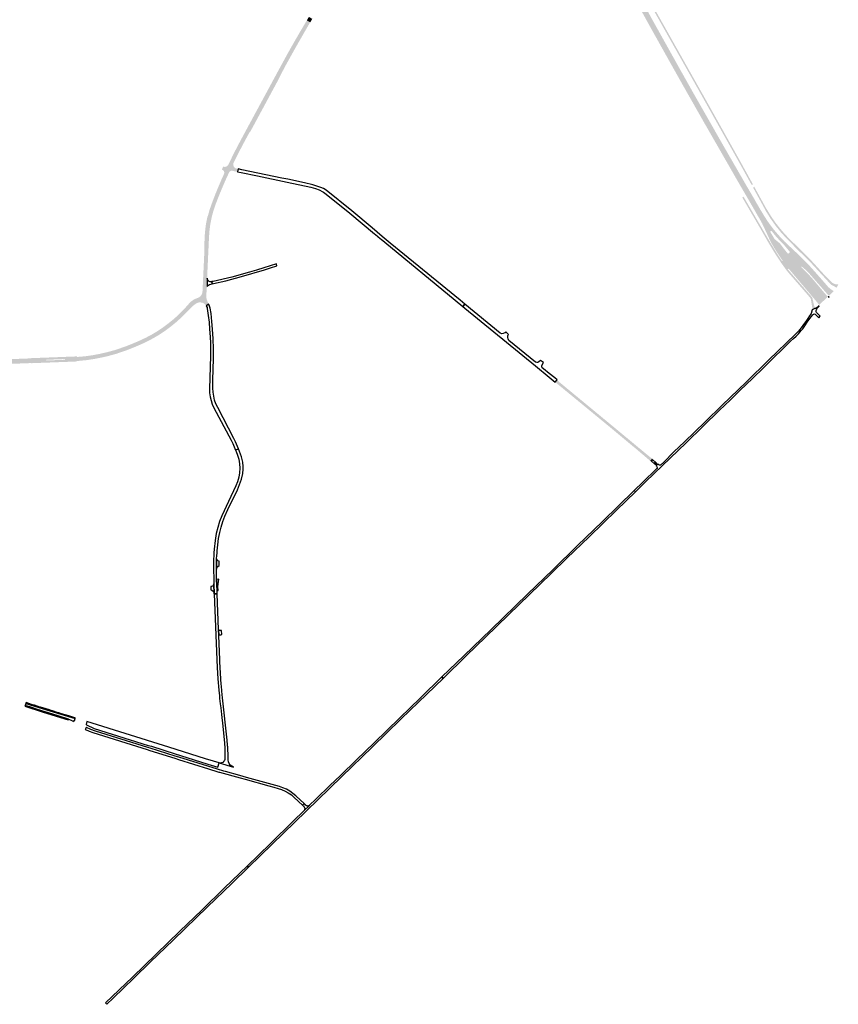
# Model space of a CAD drawing. Header units: metres. Extents: x 124582 to 143330, y 393481 to 406815.
# Tile 125 of 134: x 138917 to 140055, y 399521 to 400890. Entities that reach past the tile are written whole.
import ezdxf

# ---------------------------------------------------------------- set-up
doc = ezdxf.new("R2010")
doc.units = ezdxf.units.M
doc.header["$MEASUREMENT"] = 0
for name, color, linetype, lineweight in [('ir-ARC-asfalt-bestaande fietspaden-niet te inspecteren', 21, 'Continuous', 0), ('ir-ARC-asfalt-bestaande wegen-niet te inspecteren', 151, 'Continuous', 0), ('ir-ARC-asfalt-hoofdwegen-te inspecteren', 5, 'Continuous', 0), ('ir-ARC-beton-hoofdwegen-te inspecteren', 253, 'Continuous', 0), ('ir-ARC-fietspaden naastliggend- te inspecteren', 1, 'Continuous', 0)]:
    doc.layers.add(name, color=color, linetype=linetype, lineweight=lineweight)

msp = doc.modelspace()

# ---------------------------------------------------------------- hatches: boundary and pattern name
at = {"layer": 'ir-ARC-asfalt-hoofdwegen-te inspecteren', "linetype": 'Continuous', "lineweight": 13}
h = msp.add_hatch(color=5, dxfattribs=at)
h.paths.add_polyline_path([(139829.214, 400816.104), (139815.89, 400839.83), (139805.849, 400857.802), (139805.62, 400858.212), (139805.634, 400858.226), (139805.617, 400858.216), (139799.479, 400869.202), (139794.942, 400877.323), (139793.188, 400880.474), (139754.28, 400951), (139727.508, 401000), (139719.89, 401013.948), (139714.869, 401023.22), (139724.639, 401020.583), (139735.895, 401000), (139764.96, 400946.85), (139800.26, 400883.08), (139835.76, 400819.47)])
h.paths.add_polyline_path([(139768.285, 400932.696), (139767.819, 400933.004), (139767.785, 400933.562), (139768.252, 400933.254)], flags=16)
for points in [[(139215.224, 400693.458), (139210.269, 400695.926), (139213.038, 400701.547), (139213.71, 400702.914), (139213.995, 400703.481), (139216.623, 400708.707), (139217.891, 400711.128), (139222.338, 400719.613), (139231.144, 400736.049), (139235.555, 400744.195), (139263.279, 400795.445), (139268.915, 400805.945), (139284.558, 400834.704), (139289.61, 400843.957), (139296.874, 400856.741), (139304.191, 400869.472), (139315.893, 400889.337), (139320.144, 400886.869), (139320.481, 400886.666), (139304.713, 400859.31), (139304.449, 400858.843), (139296.498, 400844.769), (139291.826, 400836.36), (139291.644, 400836.04), (139286.787, 400827.305), (139284.408, 400822.884), (139275.777, 400805.953), (139274.211, 400802.979), (139272.582, 400799.959), (139253.496, 400764.591), (139248.438, 400755.218), (139247.037, 400752.622), (139244.377, 400747.694), (139243.831, 400746.682), (139241.159, 400741.731), (139237.516, 400735.056), (139236.035, 400733.338), (139229.17, 400720.721), (139223.054, 400709.081), (139217.832, 400698.784)], [(139320.619, 400886.583), (139320.481, 400886.666), (139320.144, 400886.869), (139315.893, 400889.337), (139316.309, 400890.044), (139318.436, 400893.654), (139318.709, 400894.118), (139323.076, 400891.678), (139323.294, 400891.547), (139323.522, 400891.409), (139323.173, 400890.828), (139321.036, 400887.275)], [(139204.241, 400670.102), (139199.222, 400672.371), (139200.617, 400675.396), (139201.068, 400676.96), (139200.942, 400678.583), (139200.254, 400680.059), (139199.092, 400681.199), (139197.704, 400681.844), (139199.677, 400686.061), (139201.329, 400685.554), (139203.056, 400685.625), (139204.661, 400686.265), (139205.962, 400687.402), (139206.812, 400688.907), (139210.269, 400695.926), (139215.224, 400693.458), (139213.629, 400690.2), (139213.544, 400688.154), (139214.149, 400686.198), (139215.373, 400684.557), (139217.076, 400683.42), (139219.061, 400682.918), (139220.161, 400682.687), (139219.325, 400678.608), (139212.139, 400680.118), (139210.61, 400680.067), (139209.198, 400679.48), (139208.085, 400678.432), (139207.413, 400677.058)], [(139177.505, 400537.159), (139171.989, 400537.453), (139173.528, 400570.225), (139173.47, 400579.977), (139173.879, 400588.978), (139174.199, 400594.114), (139174.295, 400595.276), (139175.613, 400606.049), (139177.687, 400616.703), (139178.192, 400616.587), (139180.503, 400625.496), (139184.424, 400636.449), (139188.575, 400647.316), (139191.773, 400655.252), (139196.833, 400667.015), (139196.766, 400667.044), (139199.222, 400672.371), (139204.241, 400670.102), (139201.798, 400664.743), (139195.039, 400648.769), (139188.678, 400632.632), (139185.87, 400624.114), (139183.581, 400615.443), (139181.819, 400606.65), (139180.591, 400597.766), (139179.9, 400588.824), (139178.376, 400555.964), (139177.771, 400542.904)], [(139176.514, 400514.425), (139170.923, 400514.613), (139171.79, 400533.215), (139171.989, 400537.453), (139177.505, 400537.159), (139177.424, 400535.421), (139177.518, 400534.678), (139177.323, 400530.532), (139177.127, 400519.083), (139176.896, 400518.157)], [(139175.984, 400492.32), (139174.902, 400493.707), (139173.187, 400495.272), (139170.809, 400496.504), (139168.191, 400497.066), (139165.517, 400496.919), (139162.976, 400496.072), (139160.07, 400501.65), (139162.831, 400502.818), (139165.445, 400503.735), (139167.705, 400505.335), (139169.438, 400507.496), (139170.511, 400510.05), (139170.839, 400512.8), (139170.923, 400514.613), (139176.514, 400514.425), (139176.098, 400505.817), (139176.331, 400502.869), (139177.046, 400500), (139177.556, 400498.669), (139178.171, 400497.382), (139179.591, 400494.483)], [(138996.365, 400415.647), (138996.128, 400421.225), (138998.929, 400421.344), (139008.896, 400422.245), (139018.437, 400423.644), (139027.178, 400425.314), (139037.684, 400427.657), (139048.794, 400430.659), (139063.425, 400435.662), (139072.739, 400439.33), (139081.911, 400443.229), (139091.954, 400447.908), (139100.6, 400452.529), (139107.871, 400456.91), (139116.19, 400462.486), (139123.44, 400467.913), (139131.869, 400474.77), (139138.852, 400481.277), (139145.924, 400488.495), (139151.453, 400494.717), (139154.913, 400498.233), (139158.022, 400500.509), (139160.034, 400501.635), (139160.07, 400501.65), (139162.976, 400496.072), (139162.546, 400495.848), (139161.114, 400494.95), (139157.392, 400492.104), (139155.16, 400489.936), (139152.404, 400487.259), (139143.254, 400477.847), (139135.489, 400470.592), (139127.931, 400464.387), (139119.459, 400457.977), (139111.275, 400452.464), (139103.539, 400447.83), (139093.828, 400442.671), (139084.364, 400438.256), (139075.75, 400434.624), (139065.483, 400430.517), (139050.622, 400425.444), (139039.256, 400422.338), (139029.722, 400420.2), (139019.314, 400418.204), (139009.258, 400416.714), (138999.377, 400415.775)], [(138772.437, 400400.613), (138771.317, 400406.306), (138772.64, 400406.511), (138774.813, 400406.848), (138774.861, 400406.75), (138783.614, 400407.786), (138783.547, 400408.17), (138785.559, 400408.579), (138799.754, 400410.186), (138811.462, 400411.355), (138821.355, 400412.24), (138831.566, 400413.048), (138839.195, 400413.68), (138850.757, 400414.637), (138852.208, 400414.757), (138862.131, 400415.579), (138870.564, 400416.277), (138875.192, 400416.602), (138881.37, 400417.036), (138884.347, 400417.204), (138892.186, 400417.646), (138914.701, 400418.514), (138924.971, 400418.91), (138930.265, 400419.115), (138933.299, 400419.539), (138933.578, 400412.504), (138930.392, 400412.582), (138891.822, 400411.077), (138881.51, 400410.499), (138871.208, 400409.776), (138858.373, 400408.713), (138852.767, 400408.249), (138852.067, 400408.191), (138831.884, 400406.519), (138821.449, 400405.668), (138812.363, 400404.872), (138802.275, 400403.855), (138788.229, 400402.311), (138784.303, 400401.815), (138784.298, 400402.221), (138777.641, 400401.328), (138775.38, 400401.107), (138775.422, 400401.009), (138773.532, 400400.758)]]:
    msp.add_hatch(color=5, dxfattribs=at).paths.add_polyline_path(points)
h = msp.add_hatch(color=5, dxfattribs=at)
h.paths.add_polyline_path([(140028.116, 400493.553), (140027.875, 400494.104), (140025.109, 400497.557), (140020.727, 400502.699), (140014.631, 400509.934), (139993.288, 400535.149), (139988.212, 400541.146), (139986.555, 400543.041), (139985.302, 400543.921), (139984.733, 400543.771), (139977.452, 400554.761), (139976.79, 400555.814), (139969.468, 400566.814), (139965.651, 400572.97), (139962.477, 400578.323), (139960.136, 400582.737), (139955.074, 400593.893), (139949.026, 400606.739), (139947.14, 400610.302), (139941.834, 400619.339), (139941.409, 400620.182), (139930.36, 400639.291), (139924.195, 400649.874), (139917.19, 400661.9), (139867.35, 400748.76), (139838.574, 400799.438), (139833.105, 400809.176), (139829.214, 400816.104), (139835.76, 400819.47), (139841.32, 400809.63), (139842.19, 400808.078), (139852.93, 400788.92), (139896.33, 400712.85), (139923.204, 400666.241), (139926.78, 400660.04), (139935.461, 400645.263), (139937.96, 400641), (139939.28, 400638.54), (139947.621, 400624.14), (139948.421, 400622.954), (139951.649, 400617.619), (139952.805, 400615.764), (139955.772, 400611.095), (139958.947, 400606.566), (139965.09, 400598.381), (139971.742, 400590.605), (139980.106, 400581.683), (139980.571, 400581.245), (139992.264, 400570.234), (140000.636, 400562.419), (140007.246, 400555.903), (140007.85, 400555.286), (140013.691, 400549.313), (140021.187, 400540.947), (140028.349, 400532.808), (140034.699, 400525.593), (140040.759, 400518.616), (140043.808, 400515.843), (140047.18, 400513.472), (140048.357, 400512.962), (140048.31, 400512.892), (140048.282, 400512.771), (140047.883, 400511.987), (140042.416, 400506.813), (140041.555, 400506.354), (140041.537, 400506.345), (140013.648, 400538.223), (140010.488, 400541.438), (140007.081, 400544.39), (140004.194, 400546.694), (140003.825, 400546.802), (140003.483, 400546.626), (140003.356, 400546.263), (140003.515, 400545.912), (140010.686, 400538.945), (140017.501, 400531.629), (140040.072, 400504.952), (140039.601, 400504.24), (140029.029, 400494.261)])
h.paths.add_polyline_path([(139985.032, 400565.02), (139984.356, 400565.351), (139978.875, 400572.153), (139973.599, 400579.115), (139966.308, 400585.115), (139960.301, 400595.163), (139960.254, 400595.54), (139960.485, 400595.841), (139961.409, 400596.441), (139961.791, 400596.522), (139962.13, 400596.33), (139966.497, 400590.854), (139972.428, 400584.111), (139976.374, 400580.195), (139979.455, 400576.955), (139987.102, 400567.729), (139987.366, 400567.028), (139987.047, 400566.35), (139985.751, 400565.241)], flags=16)
h = msp.add_hatch(color=5, dxfattribs=at)
h.paths.add_polyline_path([(138933.578, 400412.504), (138933.299, 400419.539), (138950.689, 400420.146), (138982.738, 400421.398), (138993.604, 400421.823), (138996.099, 400421.92), (138996.128, 400421.225), (138996.365, 400415.647), (138996.396, 400414.918), (138994.127, 400414.826), (138984.492, 400414.434), (138947.457, 400413.03), (138938.513, 400412.691)])
h.paths.add_polyline_path([(138953.745, 400416.254), (138953.342, 400416.49), (138953.322, 400416.957), (138953.703, 400417.227), (138979.372, 400418.236), (138979.751, 400417.992), (138979.771, 400417.541), (138979.415, 400417.264)], flags=16)
at = {"layer": 'ir-ARC-beton-hoofdwegen-te inspecteren', "linetype": 'Continuous', "lineweight": 13}
for points in [[(139844.36, 400821.25), (139751.28, 400986.45), (139743.599, 401000), (139727.24, 401028.86), (139728.873, 401030.066), (139745.933, 401000), (139753.06, 400987.44), (139845.816, 400822.762)], [(139934.217, 400660.659), (139917.02, 400691.76), (139861.7, 400790.53), (139846.22, 400817.96), (139844.36, 400821.25), (139845.816, 400822.762), (139847.71, 400819.405), (139870.79, 400778.5), (139918.85, 400692.65), (139936.185, 400661.188)], [(140052.588, 400517.607), (140046.253, 400520.905), (140044.945, 400521.726), (140043.824, 400522.787), (140041.876, 400524.847), (140013.785, 400555.397), (140010.782, 400558.281), (140001.375, 400567.316), (139997.73, 400570.994), (139986.691, 400582.086), (139984.077, 400584.693), (139975.675, 400593.799), (139967.873, 400603.422), (139960.7, 400613.524), (139954.187, 400624.064), (139952.139, 400627.978), (139940.38, 400649.43), (139938.37, 400653.15), (139936.483, 400656.574), (139937.937, 400658.008), (139953.049, 400630.463), (139953.856, 400629.062), (139962.277, 400615.391), (139968.205, 400607.03), (139974.546, 400598.977), (139981.283, 400591.253), (139988.4, 400583.878), (140000.508, 400572.195), (140004.322, 400568.355), (140015.862, 400556.841), (140033.404, 400537.678), (140037.599, 400533.096), (140045.035, 400525.6), (140047.012, 400524.002), (140049.268, 400522.828), (140051.711, 400522.125), (140054.744, 400522.444), (140054.855, 400522.347)], [(140018.566, 400486.55), (140018.279, 400486.848), (140018.809, 400489.055), (140018.433, 400491.253), (140016.669, 400501.566), (140016.443, 400502.562), (140015.864, 400503.403), (140011.769, 400508.13), (140005.113, 400515.812), (139986.239, 400537.595), (139982.617, 400542.047), (139975.416, 400552.048), (139966.559, 400565.595), (139958.168, 400579.436), (139946.551, 400599.725), (139921.34, 400643.045), (139923.099, 400644.069), (139924.61, 400641.481), (139948.303, 400600.842), (139960.282, 400580.352), (139968.143, 400567.397), (139976.478, 400554.741), (139976.8, 400554.526), (139977.184, 400554.581), (139977.452, 400554.761), (139984.733, 400543.771), (139984.652, 400543.189), (139985.647, 400541.846), (139992.238, 400534.255), (140012.814, 400510.559), (140017.425, 400505.25), (140018.361, 400504.001), (140018.977, 400502.567), (140021.552, 400491.151), (140023.083, 400489.265), (140023.072, 400489.257)]]:
    msp.add_hatch(color=252, dxfattribs=at).paths.add_polyline_path(points)
at = {"layer": 'ir-ARC-fietspaden naastliggend- te inspecteren', "linetype": 'Continuous', "lineweight": 30}
for points in [[(140041.823, 400503.197), (140040.072, 400504.952), (140040.089, 400504.968), (140041.537, 400506.345), (140043.123, 400504.392)], [(140024.915, 400487.303), (140023.072, 400489.257), (140023.083, 400489.265), (140023.771, 400489.801), (140026.943, 400492.602), (140028.042, 400493.493), (140029.123, 400491.29), (140024.997, 400487.414)], [(139793.155, 400276.789), (139775.125, 400292.119), (139738.559, 400322.538), (139706.243, 400349.183), (139661.096, 400386.288), (139663.521, 400389.031), (139708.54, 400351.868), (139740.776, 400325.229), (139777.151, 400295.046), (139795.567, 400279.832), (139795.765, 400279.685)]]:
    msp.add_hatch(color=1, dxfattribs=at).paths.add_polyline_path(points)
h = msp.add_hatch(color=1, dxfattribs=at)
h.paths.add_polyline_path([(139801.585, 400269.621), (139793.155, 400276.789), (139795.765, 400279.685), (139798.133, 400277.92), (139800.525, 400276.071), (139801.078, 400275.571), (139801.611, 400275.041), (139802.911, 400273.501), (139803.933, 400272.11)])
h.paths.add_polyline_path([(139798.494, 400274.532), (139798.135, 400274.634), (139796.561, 400275.924), (139796.394, 400276.26), (139796.507, 400276.617), (139796.836, 400276.797), (139797.197, 400276.699), (139798.776, 400275.407), (139798.944, 400275.066), (139798.825, 400274.705)], flags=16)

# ---------------------------------------------------------------- linework, layer by layer
at = {"layer": 'ir-ARC-asfalt-bestaande fietspaden-niet te inspecteren', "color": 11, "linetype": 'Continuous', "lineweight": 30, "flags": 128}
for points in [[(138923.834, 399935.228), (138949.16, 399927.271), (138984.197, 399916.337), (138984.56, 399917.553), (138970.006, 399922.128), (138956.671, 399926.249), (138941.475, 399931.019), (138932.038, 399933.988), (138924.206, 399936.442), (138923.834, 399935.228)], [(138957.874, 399930.165), (138948.676, 399933.015), (138945.517, 399934.029), (138944.585, 399934.293), (138937.213, 399936.629), (138936.345, 399936.898), (138932.99, 399937.943), (138925.407, 399940.359), (138925.099, 399939.354), (138943.186, 399933.72), (138958.417, 399928.975), (138973.654, 399924.272), (138993.62, 399918.09), (138993.909, 399919.039), (138990.397, 399920.111), (138984.84, 399921.807), (138974.699, 399924.902), (138971.261, 399926), (138970.283, 399926.266), (138962.225, 399928.814), (138961.335, 399929.115), (138957.874, 399930.165)], [(139263.018, 399824.569), (139270.15, 399822.588), (139276.093, 399820.938), (139280.824, 399819.388), (139285.571, 399817.328), (139290.102, 399814.83), (139294.377, 399811.914), (139298.357, 399808.608), (139309.98, 399797.663), (139312.058, 399799.871), (139301.163, 399810.182), (139300.638, 399810.679), (139296.583, 399814.132), (139292.216, 399817.179), (139287.575, 399819.793), (139282.706, 399821.948), (139277.651, 399823.626), (139232.08, 399836.348), (139222.63, 399838.986), (139202.694, 399844.552), (139200.661, 399845.119), (139191.672, 399847.629), (139137.713, 399864.509), (139132.854, 399866.03), (139098.139, 399876.889), (139094.906, 399877.901), (139021.915, 399900.735), (139015.643, 399903.021), (139009.53, 399905.701), (139009.214, 399905.88), (139007.758, 399903.13), (139008.159, 399902.899), (139013.242, 399900.665), (139018.472, 399898.801), (139093.643, 399875.133), (139097.456, 399873.932), (139132.213, 399862.988), (139137.207, 399861.416), (139179.241, 399848.181), (139192.235, 399844.261), (139193.731, 399843.81), (139194.594, 399843.57), (139222.955, 399835.694), (139230.019, 399833.733), (139263.018, 399824.569)], [(139313.011, 399798.969), (139312.058, 399799.871), (139309.98, 399797.663), (139310.841, 399796.852), (139311.32, 399796.401), (139312.17, 399795.36), (139312.373, 399794.999), (139312.546, 399794.622), (139312.687, 399794.232), (139312.796, 399793.832), (139312.873, 399793.425), (139312.916, 399793.013), (139312.916, 399793.011), (139312.925, 399792.598), (139312.901, 399792.184), (139312.843, 399791.774), (139312.751, 399791.37), (139312.628, 399790.974), (139312.517, 399790.701), (139312.472, 399790.59), (139319.143, 399797.062), (139318.935, 399796.962), (139318.788, 399796.892), (139318.418, 399796.756), (139318.037, 399796.656), (139317.648, 399796.593), (139317.255, 399796.567), (139316.861, 399796.579), (139316.47, 399796.628), (139316.086, 399796.714), (139316.042, 399796.728), (139315.711, 399796.836), (139315.35, 399796.993), (139315.005, 399797.183), (139314.68, 399797.406), (139314.382, 399797.655), (139314.108, 399797.931), (139313.011, 399798.969)]]:
    msp.add_lwpolyline(points, close=True, dxfattribs=at)
at = {"layer": 'ir-ARC-asfalt-bestaande wegen-niet te inspecteren', "color": 7, "linetype": 'Continuous', "lineweight": 30, "flags": 128}
for points in [[(139532.782, 400491.278), (139535.47, 400494.566), (139528.846, 400500), (139431.882, 400579.545), (139420.454, 400588.92), (139406.608, 400600.534), (139378.393, 400624.201), (139342.588, 400653.316), (139339.201, 400655.435), (139335.503, 400656.946), (139324.337, 400660.512), (139312.646, 400663.398), (139289.458, 400668.232), (139281.241, 400669.945), (139247.594, 400676.959), (139225.408, 400681.583), (139220.161, 400682.687), (139219.325, 400678.608), (139224.538, 400677.513), (139224.549, 400677.566), (139247.086, 400672.918), (139288.43, 400664.391), (139321.509, 400657.137), (139328.082, 400655.288), (139333.239, 400653.472), (139338.109, 400650.986), (139338.885, 400650.436), (139342.93, 400647.571), (139375.757, 400621.167), (139409.837, 400592.553), (139411.137, 400591.462), (139417.9, 400585.784), (139419.126, 400584.775), (139424.151, 400580.64), (139522.16, 400500), (139532.782, 400491.278)], [(139273.782, 400550.581), (139255.853, 400545.037), (139246.01, 400541.993), (139235.981, 400538.892), (139211.602, 400532.151), (139185.722, 400526.167), (139183.8, 400525.894), (139184.377, 400522.742), (139186.279, 400523.211), (139203.35, 400527.2), (139225.112, 400533.02), (139256.867, 400542.552), (139265.236, 400545.064), (139274.092, 400547.722), (139274.048, 400548.131), (139273.835, 400550.093), (139273.782, 400550.581)], [(139182.614, 400525.725), (139181.689, 400525.738), (139180.001, 400526.241), (139178.599, 400527.309), (139177.667, 400528.804), (139177.323, 400530.532), (139177.127, 400519.083), (139177.985, 400520.306), (139179.154, 400521.237), (139180.539, 400521.798), (139182.536, 400522.289), (139184.377, 400522.742), (139183.8, 400525.894), (139182.614, 400525.725)], [(139185.325, 400377.812), (139185.359, 400388.76), (139185.952, 400419.092), (139186.003, 400432.662), (139185.631, 400446.227), (139184.834, 400459.773), (139183.881, 400470.69), (139182.653, 400481.58), (139181.347, 400488.818), (139180.176, 400492.992), (139179.807, 400493.959), (139179.591, 400494.483), (139175.984, 400492.32), (139176.046, 400492.24), (139176.571, 400491.163), (139177.174, 400489.837), (139177.451, 400488.865), (139177.061, 400488.755), (139177.09, 400488.61), (139178.64, 400478.882), (139179.843, 400469.466), (139180.718, 400460.014), (139181.311, 400449.235), (139181.731, 400440.171), (139181.892, 400431.741), (139181.938, 400422.92), (139180.606, 400376.785), (139180.731, 400371.318), (139181.421, 400365.894), (139182.669, 400360.57), (139184.461, 400355.404), (139186.779, 400350.451), (139210.718, 400305.51), (139213.01, 400300.732), (139216.836, 400291.585), (139220.943, 400293.452), (139216.641, 400302.942), (139214.339, 400307.612), (139191.924, 400350.662), (139189.564, 400355.785), (139187.709, 400361.112), (139186.377, 400366.593), (139185.58, 400372.177), (139185.325, 400377.812)], [(139633.742, 400408.749), (139653.043, 400392.972), (139661.096, 400386.288), (139663.521, 400389.031), (139663.776, 400389.394), (139660.539, 400391.964), (139652.857, 400398.266), (139645.089, 400404.639), (139643.309, 400406.099), (139642.576, 400407.348), (139642.467, 400408.791), (139643.002, 400410.136), (139644.922, 400413.443), (139640.644, 400416.428), (139638.624, 400414.532), (139637.184, 400413.648), (139635.512, 400413.402), (139633.879, 400413.835), (139596.946, 400444.133), (139595.719, 400446.146), (139595.219, 400448.45), (139595.499, 400450.791), (139595.751, 400451.505), (139596.078, 400452.189), (139592.7, 400455.905), (139591.595, 400454.89), (139591.099, 400454.535), (139589.079, 400453.67), (139586.887, 400453.526), (139584.772, 400454.12), (139535.47, 400494.566), (139532.782, 400491.278), (139535.721, 400488.875), (139633.742, 400408.749)], [(140027.623, 400475.727), (140029.777, 400477.78), (140024.666, 400483.085), (140024.229, 400483.828), (140023.961, 400484.74), (140024.046, 400485.724), (140024.379, 400486.578), (140024.915, 400487.303), (140023.072, 400489.257), (140018.566, 400486.55), (140017.055, 400481.633), (140016.288, 400480.331), (140014.95, 400478.193), (140012.488, 400474.642), (140010.567, 400471.885), (140008.231, 400468.664), (140006.491, 400466.155), (140004.548, 400463.558), (140002.942, 400461.43), (140001.183, 400459.185), (139999.489, 400457.217), (139998.063, 400455.546), (139996.671, 400454.079), (139995.021, 400452.487), (139958.387, 400417.05), (139926.782, 400386.101), (139893.145, 400353.952), (139869.662, 400331.007), (139840.895, 400303.247), (139826.395, 400288.976), (139812.083, 400274.87), (139807.77, 400270.865), (139807.543, 400270.741), (139806.278, 400270.683), (139805.203, 400271.123), (139804.896, 400271.42), (139804.564, 400271.694), (139804.257, 400271.912), (139803.933, 400272.11), (139801.585, 400269.621), (139802.14, 400269.067), (139802.674, 400268.436), (139803.019, 400267.402), (139802.831, 400266.114), (139802.243, 400265.682), (139783.248, 400247.132), (139771.034, 400235.444), (139772.861, 400233.445), (139787.352, 400247.774), (139809.826, 400269.608), (139843.088, 400301.908), (139866.846, 400324.94), (139889.238, 400346.599), (139904.75, 400361.611), (139918.626, 400375.12), (139935.413, 400391.398), (139951.174, 400406.699), (139964.036, 400419.172), (139978.255, 400432.976), (139988.608, 400443.017), (139992.623, 400446.952), (139996.062, 400450.292), (139999.316, 400453.466), (140001.363, 400455.667), (140003.336, 400457.954), (140005.382, 400460.431), (140008.243, 400464.235), (140011.762, 400469.374), (140017.015, 400476.993), (140019.328, 400479.773), (140019.865, 400480.475), (140020.769, 400480.718), (140021.971, 400480.92), (140022.905, 400480.589), (140027.623, 400475.727)], [(139226.964, 400274.627), (139226.16, 400278.422), (139225.013, 400282.127), (139220.943, 400293.452), (139216.836, 400291.585), (139217.735, 400289.521), (139219.582, 400284.661), (139221.142, 400278.933), (139222.189, 400272.689), (139222.543, 400266.368), (139222.198, 400260.046), (139221.16, 400253.801), (139219.441, 400247.708), (139217.061, 400241.841), (139206.87, 400220.212), (139197.73, 400200.076), (139194.566, 400192.132), (139191.986, 400183.98), (139190.002, 400175.662), (139188.479, 400165.679), (139187.119, 400153.915), (139186.613, 400148.859), (139186.371, 400145.618), (139186.078, 400139.142), (139186.04, 400132.659), (139186.408, 400105.829), (139187.001, 400091.702), (139191.176, 400091.877), (139191.008, 400096.12), (139191.006, 400096.183), (139190.392, 400111.656), (139190.387, 400111.809), (139190.117, 400119.804), (139190.06, 400124.891), (139190.06, 400126.025), (139190.48, 400140.386), (139190.491, 400140.561), (139190.766, 400144.842), (139191.022, 400148.103), (139191.321, 400151.383), (139191.906, 400159.939), (139193.027, 400168.441), (139194.679, 400176.856), (139196.598, 400184.626), (139199.049, 400192.245), (139202.021, 400199.677), (139206.031, 400209.021), (139219.302, 400236.321), (139222.471, 400243.708), (139224.934, 400251.359), (139226.671, 400259.207), (139227.018, 400261.134), (139227.276, 400263.074), (139227.513, 400268.861), (139226.964, 400274.627)], [(139503.792, 399976.056), (139505.531, 399974.164), (139537.986, 400005.79), (139564.472, 400031.429), (139596.376, 400062.497), (139625.474, 400090.55), (139655.479, 400119.787), (139677.371, 400141.162), (139708.344, 400171.139), (139746.527, 400207.95), (139772.861, 400233.445), (139771.034, 400235.444), (139726.869, 400192.429), (139691.803, 400158.309), (139658.224, 400125.762), (139622.669, 400091.407), (139572.106, 400042.3), (139533.971, 400005.328), (139503.792, 399976.056)], [(139193.753, 400130.892), (139193.827, 400136.95), (139192.228, 400137.636), (139191.048, 400138.913), (139190.491, 400140.561), (139190.48, 400140.386), (139190.06, 400126.025), (139190.757, 400128.01), (139192.029, 400129.686), (139193.753, 400130.892)], [(139182.51, 400101.937), (139182.551, 400097.445), (139183.974, 400096.87), (139185.531, 400095.51), (139186.576, 400093.726), (139187.001, 400091.702), (139186.408, 400105.829), (139186.197, 400104.524), (139185.558, 400103.368), (139184.565, 400102.495), (139183.336, 400102.01), (139182.855, 400101.942), (139182.51, 400101.937)], [(139190.392, 400111.656), (139191.006, 400096.183), (139192.398, 400096.245), (139192.142, 400102.08), (139193.408, 400111.896), (139190.387, 400111.809), (139190.392, 400111.656)], [(139193.151, 400042.011), (139191.176, 400091.877), (139187.001, 400091.702), (139190.641, 400000), (139191.071, 399989.178), (139191.965, 399973.465), (139193.398, 399957.791), (139194.264, 399949.834), (139194.657, 399946.222), (139195.462, 399938.832), (139196.071, 399933.235), (139197.096, 399923.816), (139198.861, 399907.598), (139199.906, 399897.994), (139201.372, 399884.527), (139201.972, 399876.75), (139202.081, 399868.951), (139201.699, 399861.16), (139201.235, 399859.886), (139200.511, 399858.74), (139198.955, 399857.335), (139197.367, 399856.606), (139195.64, 399856.338), (139193.906, 399856.551), (139214.084, 399850.683), (139211.6, 399851.788), (139209.483, 399853.494), (139207.874, 399855.686), (139206.882, 399858.217), (139206.573, 399860.918), (139206.621, 399866.492), (139205.982, 399876.895), (139205.851, 399879.019), (139205.767, 399880.396), (139205.71, 399881.322), (139205.288, 399888.191), (139198.704, 399947.148), (139197.721, 399956.512), (139197.043, 399963.813), (139196.883, 399965.673), (139195.727, 399981.4), (139194.928, 399997.149), (139194.815, 400000), (139193.485, 400033.579), (139193.151, 400042.011)], [(139196.078, 400034.895), (139197.523, 400034.959), (139197.328, 400040.762), (139195.838, 400040.684), (139194.233, 400040.601), (139193.151, 400042.011), (139193.485, 400033.579), (139194.511, 400034.826), (139196.078, 400034.895)], [(139319.143, 399797.062), (139312.472, 399790.59), (139312.517, 399790.701), (139312.168, 399790.259), (139296.983, 399775.401), (139265.271, 399744.626), (139232.844, 399713.133), (139234.541, 399711.332), (139267.476, 399743.389), (139299.224, 399774.17), (139331.057, 399805.076), (139364.486, 399837.539), (139406.562, 399878.261), (139447.145, 399917.634), (139482.703, 399952.175), (139505.531, 399974.164), (139503.792, 399976.056), (139473.953, 399947.104), (139444.893, 399918.92), (139409.604, 399884.634), (139384.795, 399860.594), (139362.689, 399839.211), (139348.015, 399824.946), (139328.767, 399806.383), (139319.21, 399797.176), (139318.935, 399796.962), (139319.143, 399797.062)], [(138993.62, 399918.09), (138973.654, 399924.272), (138958.417, 399928.975), (138943.186, 399933.72), (138925.099, 399939.354), (138924.206, 399936.442), (138932.038, 399933.988), (138941.475, 399931.019), (138956.671, 399926.249), (138970.006, 399922.128), (138984.56, 399917.553), (138987.971, 399915.992), (138991.329, 399914.322), (138991.062, 399914.731), (138991.243, 399915.184), (138991.718, 399915.297), (138992.678, 399914.992), (138993.62, 399918.09)], [(139140.138, 399866.924), (139178.152, 399855.012), (139192.115, 399850.807), (139193.906, 399856.551), (139185.867, 399859.058), (139175.065, 399862.436), (139123.803, 399878.466), (139010.187, 399913.994), (139008.899, 399909.884), (139009.622, 399909.57), (139019.98, 399904.575), (139095.341, 399880.961), (139099.678, 399879.602), (139132.623, 399869.279), (139140.138, 399866.924)], [(139234.541, 399711.332), (139232.844, 399713.133), (139201.496, 399682.709), (139169.652, 399651.77), (139139.253, 399622.457), (139106.595, 399590.673), (139073.304, 399558.474), (139036.093, 399522.695), (139037.992, 399520.784), (139046.709, 399529.299), (139075.42, 399557.15), (139098.565, 399579.675), (139129.796, 399610.067), (139146.474, 399626.052), (139177.849, 399656.398), (139211.569, 399688.989), (139234.541, 399711.332)]]:
    msp.add_lwpolyline(points, close=True, dxfattribs=at)

doc.saveas('drawing.dxf')
